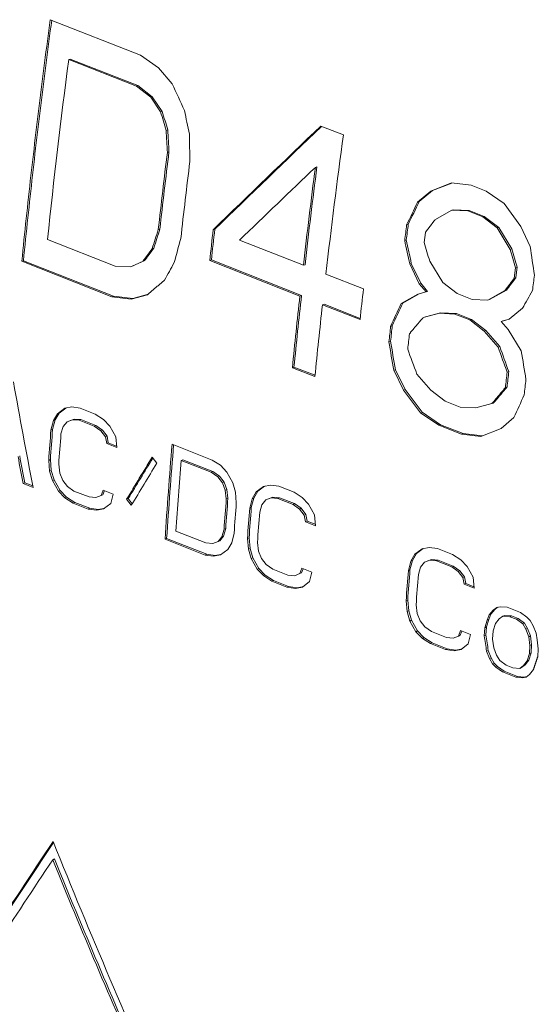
# Model space of a CAD drawing. Header units: inches. Extents: x 0 to 841, y 0 to 594.
# Tile 114 of 129: x 489 to 509, y 458 to 496. Entities that reach past the tile are written whole.
import ezdxf

# ---------------------------------------------------------------- set-up
doc = ezdxf.new("R2010")
doc.units = ezdxf.units.IN
doc.header["$LTSCALE"] = 46.255
doc.header["$MEASUREMENT"] = 0
doc.layers.get('0').update_dxf_attribs({"lineweight": 0})

msp = doc.modelspace()

# ---------------------------------------------------------------- linework, layer by layer
at = {"color": 7, "linetype": 'Continuous'}
for p, q in [((493.8816, 494.9674), (490.4109, 496.3324)), ((491.1195, 494.7974), (491.1819, 494.8166)), ((491.1195, 494.7974), (493.7225, 493.7736)), ((491.1819, 494.8166), (493.7849, 493.7928)), ((494.5777, 494.4839), (493.8816, 494.9674)), ((495.1028, 493.8584), (494.5777, 494.4839)), ((493.7225, 493.7736), (493.7849, 493.7928)), ((493.7225, 493.7736), (494.2749, 493.3473)), ((493.7849, 493.7928), (494.3374, 493.3666)), ((494.2749, 493.3473), (494.3374, 493.3666)), ((494.2749, 493.3473), (494.6573, 492.7793)), ((494.3374, 493.3666), (494.7198, 492.7988)), ((494.6573, 492.7793), (494.7198, 492.7988)), ((494.8705, 492.0697), (494.933, 492.0896)), ((501.6906, 491.8961), (500.8229, 492.2373)), ((494.9159, 491.2192), (494.9785, 491.2394)), ((500.612, 490.6461), (500.6745, 490.6654)), ((505.117, 489.754), (504.6049, 489.3284)), ((505.8574, 490.0476), (505.0546, 489.735)), ((505.0546, 489.735), (505.117, 489.754)), ((505.8593, 490.0427), (505.117, 489.754)), ((506.6074, 489.9623), (505.8574, 490.0476)), ((505.8686, 490.0463), (505.8593, 490.0427)), ((507.1859, 489.7348), (506.6074, 489.9623)), ((505.0546, 489.735), (504.5424, 489.3091)), ((507.882, 489.2513), (507.1859, 489.7348)), ((504.5424, 489.3091), (504.6049, 489.3284)), ((505.214, 488.6273), (505.8699, 488.996)), ((505.8699, 488.996), (505.9323, 489.0152)), ((505.8699, 488.996), (506.4744, 488.9674)), ((505.9323, 489.0152), (506.5369, 488.9864)), ((508.5253, 488.37), (507.882, 489.2513)), ((506.4744, 488.9674), (506.5369, 488.9864)), ((506.4744, 488.9674), (507.0529, 488.7399)), ((506.5369, 488.9864), (507.1153, 488.7589)), ((507.0529, 488.7399), (507.1153, 488.7589)), ((507.0529, 488.7399), (507.6052, 488.3135)), ((507.1153, 488.7589), (507.6677, 488.3327)), ((494.566, 488.2501), (494.6288, 488.272)), ((496.6804, 488.2444), (496.7432, 488.2659)), ((504.1256, 488.4297), (504.1882, 488.4495)), ((507.6052, 488.3135), (507.6677, 488.3327)), ((507.6052, 488.3135), (508.1062, 487.4898)), ((507.6677, 488.3327), (508.1687, 487.5093)), ((508.8807, 487.6029), (508.5253, 488.37)), ((492.9062, 486.8463), (490.3032, 487.8701)), ((504.7988, 487.7483), (504.8487, 488.1453)), ((494.334, 487.5173), (494.3969, 487.5396)), ((500.1511, 486.8794), (497.6927, 487.8463)), ((504.051, 487.8343), (504.1136, 487.8545)), ((508.1062, 487.4898), (508.1687, 487.5093)), ((489.3148, 487.0305), (489.3777, 487.0541)), ((489.3148, 487.0305), (492.7855, 485.6655)), ((489.3777, 487.0541), (492.8484, 485.6891)), ((493.5053, 486.8158), (492.9062, 486.8463)), ((493.9809, 487.0393), (493.5053, 486.8158)), ((493.5053, 486.8158), (493.5682, 486.8387)), ((494.0438, 487.062), (493.5682, 486.8387)), ((493.9809, 487.0393), (494.0438, 487.062)), ((496.5466, 487.0589), (496.6094, 487.081)), ((496.5466, 487.0589), (500.0173, 485.6939)), ((496.6094, 487.081), (500.0801, 485.716)), ((500.1511, 486.8794), (500.2139, 486.9009)), ((504.2429, 486.9275), (504.3055, 486.9481)), ((504.2429, 486.9275), (504.6053, 486.1626)), ((504.3055, 486.9481), (504.668, 486.1835)), ((505.5204, 486.2174), (505.0143, 487.0395)), ((508.3194, 486.7802), (508.2695, 486.3833)), ((508.3194, 486.7802), (508.3819, 486.8001)), ((508.3819, 486.8001), (508.332, 486.4034)), ((502.4649, 485.9694), (501.0188, 486.5382)), ((508.2695, 486.3833), (508.332, 486.4034)), ((504.6053, 486.1626), (504.668, 486.1835)), ((504.6053, 486.1626), (504.8711, 485.8508)), ((504.668, 486.1835), (504.9337, 485.8718)), ((506.0751, 485.7918), (505.5204, 486.2174)), ((492.7855, 485.6655), (492.8484, 485.6891)), ((492.7855, 485.6655), (493.5282, 485.5777)), ((492.8484, 485.6891), (493.5912, 485.6013)), ((493.5282, 485.5777), (494.1466, 485.7437)), ((493.5282, 485.5777), (493.5912, 485.6013)), ((493.5912, 485.6013), (494.1408, 485.7486)), ((494.1408, 485.7486), (494.1577, 485.7531)), ((500.0173, 485.6939), (500.0801, 485.716)), ((504.5585, 485.7666), (503.911, 485.4006)), ((504.6068, 485.7796), (503.9738, 485.4221)), ((504.8711, 485.8508), (504.5585, 485.7666)), ((504.8711, 485.8508), (504.9337, 485.8718)), ((506.6535, 485.5643), (506.0751, 485.7918)), ((507.9065, 485.902), (507.2558, 485.5349)), ((507.9691, 485.9224), (507.3184, 485.5556)), ((507.9065, 485.902), (507.9691, 485.9224)), ((500.8849, 485.3526), (500.9477, 485.3747)), ((500.8849, 485.3526), (502.331, 484.7838)), ((500.9477, 485.3747), (502.336, 484.8287)), ((503.911, 485.4006), (503.9738, 485.4221)), ((507.2558, 485.5349), (506.6535, 485.5643)), ((507.2558, 485.5349), (507.3184, 485.5556)), ((508.076, 484.7975), (508.5812, 485.2212)), ((504.756, 484.8617), (505.38, 485.0297)), ((504.756, 484.8617), (504.8188, 484.8832)), ((504.8188, 484.8832), (505.4427, 485.051)), ((505.38, 485.0297), (505.4427, 485.051)), ((505.38, 485.0297), (505.9815, 485)), ((505.4427, 485.051), (506.0442, 485.0212)), ((505.9815, 485), (506.0442, 485.0212)), ((505.9815, 485), (506.5599, 484.7725)), ((506.0442, 485.0212), (506.6226, 484.7937)), ((503.5099, 484.5263), (503.5727, 484.5483)), ((506.5599, 484.7725), (506.6226, 484.7937)), ((506.5599, 484.7725), (507.1153, 484.3471)), ((506.6226, 484.7937), (507.1781, 484.3685)), ((507.7633, 484.7133), (508.076, 484.7975)), ((507.7633, 484.7133), (507.826, 484.7343)), ((508.0292, 484.4016), (507.7633, 484.7133)), ((507.826, 484.7343), (508.0831, 484.8035)), ((507.1153, 484.3471), (507.1781, 484.3685)), ((507.1153, 484.3471), (507.6482, 483.7241)), ((507.1781, 484.3685), (507.711, 483.7457)), ((508.5386, 483.5806), (508.0292, 484.4016)), ((503.4446, 483.9341), (503.5074, 483.9564)), ((507.6482, 483.7241), (507.711, 483.7457)), ((499.7268, 482.9354), (499.7898, 482.959)), ((499.7268, 482.9354), (500.5945, 482.5941)), ((499.7898, 482.959), (500.5992, 482.6407)), ((503.6281, 482.8345), (503.691, 482.8573)), ((503.6281, 482.8345), (504.0004, 482.073)), ((503.691, 482.8573), (504.0634, 482.0962)), ((505.0536, 482.0687), (504.5166, 482.6903)), ((507.9928, 482.7631), (508.0556, 482.7851)), ((507.9275, 482.1709), (507.9904, 482.1933)), ((504.0004, 482.073), (504.0634, 482.0962)), ((504.0004, 482.073), (504.6634, 481.1983)), ((504.0634, 482.0962), (504.7263, 481.2218)), ((505.6115, 481.6442), (505.0536, 482.0687)), ((491.2359, 481.4258), (490.9662, 481.3708)), ((491.5636, 481.3774), (491.2359, 481.4258)), ((506.1899, 481.4167), (505.6115, 481.6442)), ((506.7889, 481.3862), (506.1899, 481.4167)), ((507.4088, 481.5527), (506.7889, 481.3862)), ((507.4088, 481.5527), (507.4717, 481.5755)), ((490.684, 481.1598), (490.5309, 480.8985)), ((490.7473, 481.1863), (490.5941, 480.9251)), ((490.9662, 481.3708), (490.684, 481.1598)), ((490.684, 481.1598), (490.7473, 481.1863)), ((491.0047, 481.3786), (490.7473, 481.1863)), ((492.1421, 481.1499), (491.5636, 481.3774)), ((492.4571, 480.9455), (492.1421, 481.1499)), ((504.6634, 481.1983), (504.7263, 481.2218)), ((504.6634, 481.1983), (505.3667, 480.7172)), ((504.7263, 481.2218), (505.4297, 480.7409)), ((490.5309, 480.8985), (490.4364, 480.5341)), ((490.5941, 480.9251), (490.4996, 480.561)), ((490.5309, 480.8985), (490.5941, 480.9251)), ((490.822, 480.3824), (490.9104, 480.6689)), ((490.9104, 480.6689), (491.0573, 480.8522)), ((491.0573, 480.8522), (491.2625, 480.9323)), ((491.0573, 480.8522), (491.1205, 480.8787)), ((491.1205, 480.8787), (491.3257, 480.9588)), ((491.2625, 480.9323), (491.3257, 480.9588)), ((491.2625, 480.9323), (491.5258, 480.9092)), ((491.3257, 480.9588), (491.589, 480.9356)), ((491.5258, 480.9092), (491.589, 480.9356)), ((491.5258, 480.9092), (492.1042, 480.6817)), ((491.589, 480.9356), (492.1675, 480.7081)), ((492.1042, 480.6817), (492.1675, 480.7081)), ((492.1042, 480.6817), (492.3551, 480.5026)), ((492.1675, 480.7081), (492.4183, 480.529)), ((492.7015, 480.6883), (492.4571, 480.9455)), ((492.9336, 480.2751), (492.7015, 480.6883)), ((505.3667, 480.7172), (505.4297, 480.7409)), ((505.3667, 480.7172), (506.2344, 480.376)), ((505.4297, 480.7409), (506.2973, 480.3996)), ((507.7603, 480.5942), (508.2557, 481.0144)), ((490.4364, 480.5341), (490.4996, 480.561)), ((492.3551, 480.5026), (492.4183, 480.529)), ((492.3551, 480.5026), (492.5356, 480.2708)), ((492.4183, 480.529), (492.5988, 480.2973)), ((492.5356, 480.2708), (492.5988, 480.2973)), ((492.5988, 480.2973), (492.6447, 480.0383)), ((492.9671, 479.8599), (492.9336, 480.2751)), ((506.2344, 480.376), (506.2973, 480.3996)), ((506.2344, 480.376), (506.9771, 480.2883)), ((506.2973, 480.3996), (507.038, 480.312)), ((506.9771, 480.2883), (507.7603, 480.5942)), ((492.5356, 480.2708), (492.5815, 480.0116)), ((492.5815, 480.0116), (492.6447, 480.0383)), ((492.5815, 480.0116), (492.9671, 479.8599)), ((492.6447, 480.0383), (492.9628, 479.9132)), ((496.6411, 479.3804), (495.0986, 479.9871)), ((490.3495, 479.3668), (490.4128, 479.3943)), ((490.3495, 479.3668), (490.3861, 478.953)), ((490.4128, 479.3943), (490.4494, 478.9807)), ((490.7772, 478.879), (490.7351, 479.2151)), ((494.5096, 479.2533), (494.329, 479.485)), ((495.4464, 479.3672), (495.5096, 479.3936)), ((495.4464, 479.3672), (496.6033, 478.9122)), ((495.5096, 479.3936), (496.6665, 478.9386)), ((496.9561, 479.176), (496.6411, 479.3804)), ((497.2005, 478.9188), (496.9561, 479.176)), ((490.3861, 478.953), (490.4494, 478.9807)), ((490.3861, 478.953), (490.4929, 478.5918)), ((490.4494, 478.9807), (490.5563, 478.6196)), ((490.8894, 478.5954), (490.7772, 478.879)), ((496.6033, 478.9122), (496.6665, 478.9386)), ((496.6033, 478.9122), (496.8541, 478.7331)), ((496.6665, 478.9386), (496.9174, 478.7596)), ((496.8541, 478.7331), (496.9174, 478.7596)), ((496.9174, 478.7596), (497.0978, 478.5278)), ((497.4326, 478.5056), (497.2005, 478.9188)), ((489.3633, 478.4783), (489.4266, 478.5065)), ((489.3633, 478.4783), (489.7489, 478.3266)), ((489.4266, 478.5065), (489.7379, 478.3841)), ((490.4929, 478.5918), (490.5563, 478.6196)), ((490.4929, 478.5918), (490.7287, 478.1802)), ((490.5563, 478.6196), (490.7921, 478.2082)), ((491.0714, 478.3643), (490.8894, 478.5954)), ((496.8541, 478.7331), (497.0346, 478.5013)), ((497.0346, 478.5013), (497.0978, 478.5278)), ((497.0346, 478.5013), (497.1448, 478.2169)), ((497.0978, 478.5278), (497.208, 478.2435)), ((497.5365, 478.1431), (497.4326, 478.5056)), ((498.8843, 478.4176), (498.6145, 478.3627)), ((499.212, 478.3693), (498.8843, 478.4176)), ((490.7287, 478.1802), (490.7921, 478.2082)), ((490.7287, 478.1802), (490.9753, 477.9239)), ((490.7921, 478.2082), (491.0387, 477.952)), ((491.3231, 478.1855), (491.0714, 478.3643)), ((491.9015, 477.958), (491.3231, 478.1855)), ((492.3676, 478.014), (492.164, 477.9345)), ((492.4483, 478.2218), (492.3676, 478.014)), ((492.3676, 478.014), (492.4309, 478.0418)), ((492.4939, 478.2038), (492.4309, 478.0418)), ((492.8339, 478.0701), (492.4483, 478.2218)), ((492.7424, 477.707), (492.8339, 478.0701)), ((497.1448, 478.2169), (497.208, 478.2435)), ((497.1448, 478.2169), (497.1849, 477.8799)), ((497.208, 478.2435), (497.2482, 477.9067)), ((497.5706, 477.7282), (497.5365, 478.1431)), ((498.3324, 478.1517), (498.1792, 477.8904)), ((498.3956, 478.1782), (498.2425, 477.917)), ((498.6145, 478.3627), (498.3324, 478.1517)), ((498.3324, 478.1517), (498.3956, 478.1782)), ((498.6531, 478.3705), (498.3956, 478.1782)), ((499.7905, 478.1418), (499.212, 478.3693)), ((500.1054, 477.9374), (499.7905, 478.1418)), ((490.9753, 477.9239), (491.0387, 477.952)), ((490.9753, 477.9239), (491.2914, 477.7199)), ((491.0387, 477.952), (491.3548, 477.7481)), ((491.2914, 477.7199), (491.3548, 477.7481)), ((491.2914, 477.7199), (491.8699, 477.4924)), ((491.3548, 477.7481), (491.9333, 477.5206)), ((492.164, 477.9345), (491.9015, 477.958)), ((492.4641, 477.4977), (492.7424, 477.707)), ((493.3481, 477.8679), (493.4114, 477.8955)), ((493.3481, 477.8679), (493.5299, 477.6367)), ((493.4114, 477.8955), (493.5669, 477.6979)), ((497.1849, 477.8799), (497.2482, 477.9067)), ((498.1792, 477.8904), (498.0847, 477.526)), ((498.2425, 477.917), (498.148, 477.5528)), ((498.1792, 477.8904), (498.2425, 477.917)), ((498.4704, 477.3743), (498.5588, 477.6607)), ((498.5588, 477.6607), (498.7057, 477.8441)), ((498.7057, 477.8441), (498.9108, 477.9242)), ((498.7057, 477.8441), (498.7689, 477.8706)), ((498.7689, 477.8706), (498.9741, 477.9506)), ((498.9108, 477.9242), (498.9741, 477.9506)), ((498.9108, 477.9242), (499.1742, 477.9011)), ((498.9741, 477.9506), (499.2374, 477.9275)), ((499.1742, 477.9011), (499.2374, 477.9275)), ((499.1742, 477.9011), (499.7526, 477.6736)), ((499.2374, 477.9275), (499.8158, 477.7)), ((499.7526, 477.6736), (499.8158, 477.7)), ((499.7526, 477.6736), (500.0035, 477.4945)), ((499.8158, 477.7), (500.0667, 477.5209)), ((500.3499, 477.6801), (500.1054, 477.9374)), ((500.5819, 477.267), (500.3499, 477.6801)), ((491.8699, 477.4924), (491.9333, 477.5206)), ((491.8699, 477.4924), (492.1965, 477.4436)), ((491.9333, 477.5206), (492.2598, 477.4717)), ((492.1965, 477.4436), (492.4641, 477.4977)), ((492.1965, 477.4436), (492.2598, 477.4717)), ((492.2598, 477.4717), (492.4611, 477.5123)), ((492.4611, 477.5123), (492.4918, 477.5185)), ((498.0847, 477.526), (498.148, 477.5528)), ((500.0035, 477.4945), (500.0667, 477.5209)), ((500.0035, 477.4945), (500.1839, 477.2627)), ((500.0667, 477.5209), (500.2472, 477.2892)), ((500.1839, 477.2627), (500.2472, 477.2892)), ((500.1839, 477.2627), (500.2298, 477.0035)), ((500.2472, 477.2892), (500.2931, 477.0302)), ((500.6155, 476.8518), (500.5819, 477.267)), ((500.2298, 477.0035), (500.2931, 477.0302)), ((500.2298, 477.0035), (500.6155, 476.8518)), ((500.2931, 477.0302), (500.6111, 476.9051)), ((496.4006, 476.1885), (495.2437, 476.6435)), ((497.0981, 476.7126), (497.0116, 476.427)), ((497.1614, 476.7401), (497.0749, 476.4546)), ((497.0981, 476.7126), (497.1614, 476.7401)), ((497.3917, 476.1976), (497.4837, 476.5609)), ((494.8264, 476.3296), (494.8898, 476.3578)), ((494.8264, 476.3296), (496.3689, 475.723)), ((494.8898, 476.3578), (496.4323, 475.7511)), ((496.663, 476.1651), (496.4006, 476.1885)), ((496.8666, 476.2445), (496.663, 476.1651)), ((497.0116, 476.427), (496.8666, 476.2445)), ((496.8666, 476.2445), (496.93, 476.2723)), ((497.0749, 476.4546), (496.93, 476.2723)), ((497.0116, 476.427), (497.0749, 476.4546)), ((497.2415, 475.9375), (497.3917, 476.1976)), ((497.9979, 476.3587), (498.0612, 476.3862)), ((497.9979, 476.3587), (498.0344, 475.9449)), ((498.0612, 476.3862), (498.0978, 475.9725)), ((498.4256, 475.8709), (498.3835, 476.207)), ((496.3689, 475.723), (496.4323, 475.7511)), ((496.4323, 475.7511), (496.7589, 475.7023)), ((496.6955, 475.6741), (496.9631, 475.7282)), ((496.7589, 475.7023), (496.9601, 475.7428)), ((496.9601, 475.7428), (496.9908, 475.749)), ((496.9631, 475.7282), (497.2415, 475.9375)), ((498.0344, 475.9449), (498.0978, 475.9725)), ((498.0344, 475.9449), (498.1413, 475.5837)), ((498.0978, 475.9725), (498.2046, 475.6115)), ((498.5377, 475.5873), (498.4256, 475.8709)), ((504.4382, 475.7503), (504.2851, 475.4889)), ((504.5015, 475.7767), (504.3483, 475.5155)), ((504.7204, 475.9612), (504.4382, 475.7503)), ((504.4382, 475.7503), (504.5015, 475.7767)), ((504.7589, 475.9691), (504.5015, 475.7767)), ((504.9901, 476.0162), (504.7204, 475.9612)), ((505.3178, 475.9679), (504.9901, 476.0162)), ((505.8963, 475.7404), (505.3178, 475.9679)), ((506.2113, 475.5359), (505.8963, 475.7404)), ((496.3689, 475.723), (496.6955, 475.6741)), ((496.6955, 475.6741), (496.7589, 475.7023)), ((498.1413, 475.5837), (498.2046, 475.6115)), ((498.1413, 475.5837), (498.3771, 475.1721)), ((498.2046, 475.6115), (498.4404, 475.2001)), ((498.7197, 475.3561), (498.5377, 475.5873)), ((498.9715, 475.1774), (498.7197, 475.3561)), ((504.2851, 475.4889), (504.1906, 475.1246)), ((504.3483, 475.5155), (504.2538, 475.1514)), ((504.2851, 475.4889), (504.3483, 475.5155)), ((504.6646, 475.2593), (504.8115, 475.4426)), ((504.8115, 475.4426), (505.0167, 475.5228)), ((504.8115, 475.4426), (504.8747, 475.4692)), ((504.8747, 475.4692), (505.0799, 475.5492)), ((505.0167, 475.5228), (505.0799, 475.5492)), ((505.0167, 475.5228), (505.28, 475.4996)), ((505.0799, 475.5492), (505.3432, 475.5261)), ((505.28, 475.4996), (505.3432, 475.5261)), ((505.28, 475.4996), (505.8584, 475.2721)), ((505.3432, 475.5261), (505.9217, 475.2986)), ((506.4557, 475.2787), (506.2113, 475.5359)), ((498.3771, 475.1721), (498.4404, 475.2001)), ((498.3771, 475.1721), (498.6237, 474.9158)), ((498.4404, 475.2001), (498.687, 474.9439)), ((499.5499, 474.9499), (498.9715, 475.1774)), ((500.016, 475.0059), (499.8124, 474.9264)), ((500.0966, 475.2136), (500.016, 475.0059)), ((500.016, 475.0059), (500.0793, 475.0337)), ((500.1422, 475.1957), (500.0793, 475.0337)), ((500.4823, 475.062), (500.0966, 475.2136)), ((500.3908, 474.6989), (500.4823, 475.062)), ((504.1906, 475.1246), (504.2538, 475.1514)), ((504.5762, 474.9729), (504.6646, 475.2593)), ((505.8584, 475.2721), (505.9217, 475.2986)), ((505.8584, 475.2721), (506.1093, 475.093)), ((505.9217, 475.2986), (506.1725, 475.1195)), ((506.1093, 475.093), (506.1725, 475.1195)), ((506.1093, 475.093), (506.2898, 474.8612)), ((506.1725, 475.1195), (506.353, 474.8878)), ((506.6878, 474.8655), (506.4557, 475.2787)), ((498.6237, 474.9158), (498.687, 474.9439)), ((498.6237, 474.9158), (498.9398, 474.7118)), ((498.687, 474.9439), (499.0032, 474.74)), ((498.9398, 474.7118), (499.0032, 474.74)), ((498.9398, 474.7118), (499.5183, 474.4843)), ((499.0032, 474.74), (499.5816, 474.5125)), ((499.8124, 474.9264), (499.5499, 474.9499)), ((500.1124, 474.4896), (500.3908, 474.6989)), ((506.2898, 474.8612), (506.353, 474.8878)), ((506.2898, 474.8612), (506.3357, 474.6021)), ((506.3357, 474.6021), (506.3989, 474.6287)), ((506.3357, 474.6021), (506.7213, 474.4504)), ((506.353, 474.8878), (506.3989, 474.6287)), ((506.3989, 474.6287), (506.717, 474.5036)), ((506.7213, 474.4504), (506.6878, 474.8655)), ((499.5183, 474.4843), (499.5816, 474.5125)), ((499.5183, 474.4843), (499.8448, 474.4355)), ((499.5816, 474.5125), (499.9082, 474.4636)), ((499.8448, 474.4355), (500.1124, 474.4896)), ((499.8448, 474.4355), (499.9082, 474.4636)), ((499.9082, 474.4636), (500.1095, 474.5042)), ((500.1095, 474.5042), (500.1401, 474.5104)), ((504.1037, 473.9573), (504.167, 473.9847)), ((504.1037, 473.9573), (504.1403, 473.5434)), ((504.167, 473.9847), (504.2036, 473.5711)), ((504.1403, 473.5434), (504.2036, 473.5711)), ((504.1403, 473.5434), (504.2471, 473.1822)), ((504.2036, 473.5711), (504.3105, 473.2101)), ((504.5314, 473.4694), (504.4893, 473.8056)), ((504.6436, 473.1858), (504.5314, 473.4694)), ((507.4506, 473.6017), (507.3045, 473.4187)), ((507.5139, 473.6287), (507.3678, 473.4458)), ((507.591, 473.7069), (507.4506, 473.6017)), ((507.4506, 473.6017), (507.5139, 473.6287)), ((507.6075, 473.6987), (507.5139, 473.6287)), ((507.7255, 473.7343), (507.591, 473.7069)), ((507.6286, 473.7145), (507.6075, 473.6987)), ((507.9886, 473.711), (507.7255, 473.7343)), ((508.5028, 473.5088), (507.9886, 473.711)), ((508.7539, 473.3298), (508.5028, 473.5088)), ((504.2471, 473.1822), (504.3105, 473.2101)), ((504.2471, 473.1822), (504.4829, 472.7706)), ((504.3105, 473.2101), (504.5463, 472.7987)), ((504.8256, 472.9547), (504.6436, 473.1858)), ((507.2228, 473.2105), (507.1357, 472.9247)), ((507.2861, 473.2377), (507.199, 472.9521)), ((507.3045, 473.4187), (507.2228, 473.2105)), ((507.2228, 473.2105), (507.2861, 473.2377)), ((507.3678, 473.4458), (507.2861, 473.2377)), ((507.3045, 473.4187), (507.3678, 473.4458)), ((507.4571, 472.7983), (507.5442, 473.0841)), ((507.5442, 473.0841), (507.6901, 473.267)), ((507.6901, 473.267), (507.8304, 473.3722)), ((507.8304, 473.3722), (507.8936, 473.3992)), ((507.8304, 473.3722), (508.0933, 473.3489)), ((507.8936, 473.3992), (508.1566, 473.3759)), ((508.0933, 473.3489), (508.1566, 473.3759)), ((508.0933, 473.3489), (508.3504, 473.2478)), ((508.1566, 473.3759), (508.4137, 473.2748)), ((508.3504, 473.2478), (508.4137, 473.2748)), ((508.3504, 473.2478), (508.6016, 473.0688)), ((508.4137, 473.2748), (508.6649, 473.0958)), ((508.6016, 473.0688), (508.6649, 473.0958)), ((508.6649, 473.0958), (508.7817, 472.8897)), ((508.8765, 473.2013), (508.7539, 473.3298)), ((508.9931, 472.995), (508.8765, 473.2013)), ((504.4829, 472.7706), (504.5463, 472.7987)), ((504.4829, 472.7706), (504.7295, 472.5143)), ((504.5463, 472.7987), (504.7929, 472.5425)), ((505.0773, 472.776), (504.8256, 472.9547)), ((505.6557, 472.5485), (505.0773, 472.776)), ((506.2025, 472.8122), (506.1218, 472.6044)), ((506.2481, 472.7943), (506.1851, 472.6322)), ((506.5881, 472.6605), (506.2025, 472.8122)), ((507.1357, 472.9247), (507.1133, 472.6139)), ((507.1357, 472.9247), (507.199, 472.9521)), ((507.199, 472.9521), (507.1766, 472.6413)), ((507.4347, 472.4873), (507.4571, 472.7981)), ((508.6016, 473.0688), (508.7185, 472.8626)), ((508.7185, 472.8626), (508.7817, 472.8897)), ((508.7185, 472.8626), (508.8296, 472.5786)), ((508.7817, 472.8897), (508.8929, 472.6058)), ((509.1041, 472.7109), (508.9931, 472.995)), ((509.151, 472.4522), (509.1041, 472.7109)), ((504.7295, 472.5143), (504.7929, 472.5425)), ((504.7295, 472.5143), (505.0456, 472.3104)), ((504.7929, 472.5425), (505.109, 472.3385)), ((505.0456, 472.3104), (505.109, 472.3385)), ((505.109, 472.3385), (505.6874, 472.111)), ((505.9182, 472.525), (505.6557, 472.5485)), ((506.1218, 472.6044), (505.9182, 472.525)), ((506.1218, 472.6044), (506.1851, 472.6322)), ((506.4966, 472.2975), (506.5881, 472.6605)), ((507.1133, 472.6139), (507.1766, 472.6413)), ((507.477, 472.1513), (507.4347, 472.4873)), ((508.8296, 472.5786), (508.8929, 472.6058)), ((508.8296, 472.5786), (508.8711, 472.2422)), ((508.8929, 472.6058), (508.9344, 472.2695)), ((509.1924, 472.1158), (509.151, 472.4522)), ((505.0456, 472.3104), (505.6241, 472.0829)), ((505.6241, 472.0829), (505.6874, 472.111)), ((505.6241, 472.0829), (505.9507, 472.0341)), ((505.6874, 472.111), (506.014, 472.0622)), ((505.9507, 472.0341), (506.2182, 472.0881)), ((505.9507, 472.0341), (506.014, 472.0622)), ((506.014, 472.0622), (506.2153, 472.1028)), ((506.2153, 472.1028), (506.246, 472.109)), ((506.2182, 472.0881), (506.4966, 472.2975)), ((507.2036, 472.0194), (507.267, 472.0473)), ((507.2036, 472.0194), (507.3162, 471.736)), ((507.267, 472.0473), (507.3795, 471.764)), ((507.5893, 471.8677), (507.477, 472.1513)), ((508.912, 471.9588), (508.8257, 471.6734)), ((508.8711, 472.2422), (508.8487, 471.9314)), ((508.8487, 471.9314), (508.912, 471.9588)), ((508.8711, 472.2422), (508.9344, 472.2695)), ((508.9344, 472.2695), (508.912, 471.9588)), ((509.17, 471.8048), (509.1924, 472.1156)), ((507.3162, 471.736), (507.3795, 471.764)), ((507.3162, 471.736), (507.4342, 471.5302)), ((507.3795, 471.764), (507.4975, 471.5583)), ((507.4342, 471.5302), (507.4975, 471.5583)), ((507.4975, 471.5583), (507.6208, 471.4302)), ((507.7071, 471.6619), (507.5893, 471.8677)), ((507.9589, 471.4832), (507.7071, 471.6619)), ((508.7624, 471.6457), (508.6176, 471.4633)), ((508.8257, 471.6734), (508.6809, 471.4911)), ((508.8487, 471.9312), (508.7624, 471.6457)), ((508.7624, 471.6457), (508.8257, 471.6734)), ((507.4342, 471.5302), (507.5575, 471.4021)), ((507.5575, 471.4021), (507.6208, 471.4302)), ((507.5575, 471.4021), (507.8093, 471.2234)), ((507.6208, 471.4302), (507.8727, 471.2516)), ((507.8093, 471.2234), (507.8727, 471.2516)), ((507.8093, 471.2234), (508.3235, 471.0212)), ((507.8727, 471.2516), (508.3869, 471.0494)), ((508.216, 471.3821), (507.9589, 471.4832)), ((508.4784, 471.3586), (508.216, 471.3821)), ((508.6176, 471.4633), (508.4784, 471.3586)), ((508.4784, 471.3586), (508.5417, 471.3865)), ((508.6809, 471.4911), (508.5417, 471.3865)), ((508.6176, 471.4633), (508.6809, 471.4911)), ((508.8587, 471.1293), (509.0032, 471.3116)), ((508.3235, 471.0212), (508.3869, 471.0494)), ((508.3235, 471.0212), (508.5858, 470.9977)), ((508.3869, 471.0494), (508.6492, 471.0258)), ((508.5858, 470.9977), (508.6492, 471.0258)), ((508.5858, 470.9977), (508.7196, 471.0247)), ((508.6492, 471.0258), (508.7474, 471.0456)), ((508.7196, 471.0247), (508.8587, 471.1293)), ((490.5043, 463.9899), (490.568, 464.0257))]:
    msp.add_line(p, q, dxfattribs=at)
for points in [[(490.4109, 496.3324), (490.3829, 496.125), (490.355, 495.9177), (490.3273, 495.7104), (490.2998, 495.5032), (490.2724, 495.296), (490.2453, 495.0889), (490.2182, 494.8818), (490.1914, 494.6747), (490.1647, 494.4677), (490.1382, 494.2607), (490.1118, 494.0537), (490.0857, 493.8468), (490.0596, 493.6399), (490.0338, 493.433), (490.0081, 493.2261), (489.9826, 493.0193), (489.9572, 492.8124), (489.932, 492.6056), (489.907, 492.3988), (489.8821, 492.192), (489.8574, 491.9853), (489.8329, 491.7785), (489.8085, 491.5718), (489.7843, 491.3651), (489.7603, 491.1584), (489.7364, 490.9518), (489.7127, 490.7451), (489.6892, 490.5385), (489.6658, 490.3319), (489.6426, 490.1253), (489.6196, 489.9188), (489.5967, 489.7122), (489.574, 489.5057), (489.5515, 489.2992), (489.5291, 489.0928), (489.5069, 488.8863), (489.4849, 488.6799), (489.463, 488.4736), (489.4413, 488.2673), (489.4198, 488.061), (489.3985, 487.8548), (489.3773, 487.6486), (489.3563, 487.4425), (489.3354, 487.2365), (489.3148, 487.0305)], [(490.4677, 496.31), (490.4401, 496.1054), (490.4126, 495.9007), (490.3853, 495.6958), (490.3581, 495.4908), (490.331, 495.2858), (490.3041, 495.0806), (490.2774, 494.8754), (490.2508, 494.6701), (490.2243, 494.4647), (490.198, 494.2593), (490.1719, 494.0538), (490.1459, 493.8483), (490.1201, 493.6427), (490.0944, 493.4372), (490.0689, 493.2315), (490.0435, 493.0259), (490.0183, 492.8203), (489.9933, 492.6147), (489.9684, 492.409), (489.9437, 492.2033), (489.9191, 491.9976), (489.8947, 491.7919), (489.8704, 491.5861), (489.8464, 491.3803), (489.8224, 491.1745), (489.7987, 490.9687), (489.775, 490.7628), (489.7516, 490.5569), (489.7283, 490.351), (489.7052, 490.145), (489.6822, 489.9389), (489.6594, 489.7329), (489.6367, 489.5268), (489.6142, 489.3207), (489.5919, 489.1146), (489.5697, 488.9084), (489.5477, 488.7023), (489.5259, 488.4962), (489.5042, 488.2901), (489.4827, 488.084), (489.4614, 487.8779), (489.4402, 487.6719), (489.4192, 487.4659), (489.3984, 487.26), (489.3777, 487.0541)], [(504.8487, 488.1453), (504.8568, 488.156), (504.8649, 488.1667), (504.873, 488.1774), (504.8811, 488.1881), (504.8892, 488.1988), (504.8973, 488.2095), (504.9054, 488.2203), (504.9135, 488.231), (504.9217, 488.2417), (504.9298, 488.2524), (504.9379, 488.2631), (504.946, 488.2738), (504.9541, 488.2845), (504.9622, 488.2952), (504.9703, 488.306), (504.9784, 488.3167), (504.9866, 488.3274), (504.9947, 488.3381), (505.0028, 488.3488), (505.0109, 488.3595), (505.019, 488.3702), (505.0271, 488.3809), (505.0353, 488.3916), (505.0434, 488.4024), (505.0515, 488.4131), (505.0596, 488.4238), (505.0677, 488.4345), (505.0758, 488.4452), (505.084, 488.4559), (505.0921, 488.4666), (505.1002, 488.4773), (505.1083, 488.4881), (505.1165, 488.4988), (505.1246, 488.5095), (505.1327, 488.5202), (505.1408, 488.5309), (505.1489, 488.5416), (505.1571, 488.5523), (505.1652, 488.563), (505.1733, 488.5738), (505.1815, 488.5845), (505.1896, 488.5952), (505.1977, 488.6059), (505.2058, 488.6166), (505.214, 488.6273)], [(494.334, 487.5173), (494.3262, 487.5067), (494.3183, 487.496), (494.3104, 487.4854), (494.3026, 487.4748), (494.2947, 487.4642), (494.2869, 487.4536), (494.279, 487.4429), (494.2712, 487.4323), (494.2633, 487.4217), (494.2555, 487.4111), (494.2476, 487.4005), (494.2398, 487.3898), (494.2319, 487.3792), (494.2241, 487.3686), (494.2162, 487.358), (494.2084, 487.3473), (494.2005, 487.3367), (494.1927, 487.3261), (494.1848, 487.3155), (494.177, 487.3049), (494.1691, 487.2942), (494.1613, 487.2836), (494.1534, 487.273), (494.1456, 487.2624), (494.1377, 487.2518), (494.1299, 487.2411), (494.122, 487.2305), (494.1142, 487.2199), (494.1063, 487.2093), (494.0985, 487.1987), (494.0907, 487.188), (494.0828, 487.1774), (494.075, 487.1668), (494.0671, 487.1562), (494.0593, 487.1455), (494.0515, 487.1349), (494.0436, 487.1243), (494.0358, 487.1137), (494.0279, 487.1031), (494.0201, 487.0924), (494.0123, 487.0818), (494.0044, 487.0712), (493.9966, 487.0606), (493.9888, 487.05), (493.9809, 487.0393)], [(494.3969, 487.5396), (494.389, 487.529), (494.3812, 487.5184), (494.3733, 487.5078), (494.3654, 487.4972), (494.3576, 487.4865), (494.3497, 487.4759), (494.3419, 487.4653), (494.334, 487.4547), (494.3262, 487.4441), (494.3183, 487.4335), (494.3105, 487.4229), (494.3026, 487.4122), (494.2948, 487.4016), (494.2869, 487.391), (494.2791, 487.3804), (494.2712, 487.3698), (494.2634, 487.3592), (494.2555, 487.3486), (494.2477, 487.338), (494.2398, 487.3273), (494.232, 487.3167), (494.2241, 487.3061), (494.2163, 487.2955), (494.2084, 487.2849), (494.2006, 487.2743), (494.1927, 487.2637), (494.1849, 487.253), (494.1771, 487.2424), (494.1692, 487.2318), (494.1614, 487.2212), (494.1535, 487.2106), (494.1457, 487.2), (494.1378, 487.1894), (494.13, 487.1787), (494.1222, 487.1681), (494.1143, 487.1575), (494.1065, 487.1469), (494.0986, 487.1363), (494.0908, 487.1257), (494.083, 487.1151), (494.0751, 487.1045), (494.0673, 487.0938), (494.0595, 487.0832), (494.0516, 487.0726), (494.0438, 487.062)], [(508.2695, 486.3833), (508.2614, 486.3726), (508.2533, 486.3619), (508.2452, 486.3512), (508.2371, 486.3405), (508.2291, 486.3298), (508.221, 486.3191), (508.2129, 486.3084), (508.2048, 486.2977), (508.1968, 486.287), (508.1887, 486.2763), (508.1806, 486.2656), (508.1726, 486.2549), (508.1645, 486.2443), (508.1564, 486.2336), (508.1484, 486.2229), (508.1403, 486.2122), (508.1322, 486.2015), (508.1241, 486.1908), (508.1161, 486.1801), (508.108, 486.1694), (508.0999, 486.1587), (508.0919, 486.148), (508.0838, 486.1373), (508.0758, 486.1266), (508.0677, 486.1159), (508.0596, 486.1052), (508.0516, 486.0945), (508.0435, 486.0838), (508.0354, 486.0731), (508.0274, 486.0624), (508.0193, 486.0517), (508.0113, 486.041), (508.0032, 486.0303), (507.9951, 486.0196), (507.9871, 486.009), (507.979, 485.9983), (507.971, 485.9876), (507.9629, 485.9769), (507.9548, 485.9662), (507.9468, 485.9555), (507.9387, 485.9448), (507.9307, 485.9341), (507.9226, 485.9234), (507.9146, 485.9127), (507.9065, 485.902)], [(508.332, 486.4034), (508.324, 486.3927), (508.3159, 486.382), (508.3078, 486.3713), (508.2997, 486.3606), (508.2917, 486.3499), (508.2836, 486.3392), (508.2755, 486.3285), (508.2674, 486.3178), (508.2594, 486.3072), (508.2513, 486.2965), (508.2432, 486.2858), (508.2351, 486.2751), (508.2271, 486.2644), (508.219, 486.2537), (508.2109, 486.243), (508.2029, 486.2323), (508.1948, 486.2216), (508.1867, 486.211), (508.1787, 486.2003), (508.1706, 486.1896), (508.1625, 486.1789), (508.1545, 486.1682), (508.1464, 486.1575), (508.1383, 486.1468), (508.1303, 486.1361), (508.1222, 486.1255), (508.1142, 486.1148), (508.1061, 486.1041), (508.098, 486.0934), (508.09, 486.0827), (508.0819, 486.072), (508.0739, 486.0613), (508.0658, 486.0506), (508.0577, 486.0399), (508.0497, 486.0293), (508.0416, 486.0186), (508.0336, 486.0079), (508.0255, 485.9972), (508.0175, 485.9865), (508.0094, 485.9758), (508.0013, 485.9651), (507.9933, 485.9544), (507.9852, 485.9438), (507.9772, 485.9331), (507.9691, 485.9224)], [(494.1466, 485.7437), (494.1613, 485.7562), (494.1759, 485.7686), (494.1906, 485.7811), (494.2052, 485.7935), (494.2199, 485.806), (494.2345, 485.8184), (494.2492, 485.8308), (494.2638, 485.8433), (494.2785, 485.8557), (494.2932, 485.8682), (494.3078, 485.8806), (494.3225, 485.8931), (494.3372, 485.9055), (494.3518, 485.918), (494.3665, 485.9304), (494.3811, 485.9429), (494.3958, 485.9553), (494.4105, 485.9678), (494.4251, 485.9802), (494.4398, 485.9927), (494.4545, 486.0051), (494.4692, 486.0176), (494.4838, 486.03), (494.4985, 486.0425), (494.5132, 486.0549), (494.5278, 486.0674), (494.5425, 486.0798), (494.5572, 486.0923), (494.5719, 486.1047), (494.5865, 486.1172), (494.6012, 486.1296), (494.6159, 486.1421), (494.6306, 486.1545), (494.6453, 486.1669), (494.6599, 486.1794), (494.6746, 486.1918), (494.6893, 486.2043), (494.704, 486.2167), (494.7187, 486.2292), (494.7333, 486.2416), (494.748, 486.2541), (494.7627, 486.2666), (494.7774, 486.279), (494.7921, 486.2915), (494.8068, 486.3039)], [(504.2329, 484.2419), (504.2445, 484.2557), (504.2561, 484.2695), (504.2677, 484.2832), (504.2793, 484.297), (504.2909, 484.3108), (504.3025, 484.3245), (504.3142, 484.3383), (504.3258, 484.3521), (504.3374, 484.3658), (504.349, 484.3796), (504.3606, 484.3934), (504.3722, 484.4072), (504.3838, 484.4209), (504.3955, 484.4347), (504.4071, 484.4485), (504.4187, 484.4622), (504.4303, 484.476), (504.4419, 484.4898), (504.4535, 484.5036), (504.4652, 484.5173), (504.4768, 484.5311), (504.4884, 484.5449), (504.5, 484.5587), (504.5117, 484.5724), (504.5233, 484.5862), (504.5349, 484.6), (504.5465, 484.6137), (504.5582, 484.6275), (504.5698, 484.6413), (504.5814, 484.6551), (504.5931, 484.6688), (504.6047, 484.6826), (504.6163, 484.6964), (504.628, 484.7101), (504.6396, 484.7239), (504.6512, 484.7377), (504.6629, 484.7515), (504.6745, 484.7652), (504.6861, 484.779), (504.6978, 484.7928), (504.7094, 484.8066), (504.7211, 484.8203), (504.7327, 484.8341), (504.7443, 484.8479), (504.756, 484.8617)], [(507.9275, 482.1709), (507.916, 482.1572), (507.9044, 482.1435), (507.8929, 482.1297), (507.8814, 482.116), (507.8698, 482.1022), (507.8583, 482.0885), (507.8467, 482.0748), (507.8352, 482.061), (507.8236, 482.0473), (507.8121, 482.0335), (507.8006, 482.0198), (507.789, 482.0061), (507.7775, 481.9923), (507.766, 481.9786), (507.7544, 481.9649), (507.7429, 481.9511), (507.7314, 481.9374), (507.7198, 481.9236), (507.7083, 481.9099), (507.6968, 481.8962), (507.6853, 481.8824), (507.6737, 481.8687), (507.6622, 481.855), (507.6507, 481.8412), (507.6391, 481.8275), (507.6276, 481.8137), (507.6161, 481.8), (507.6046, 481.7863), (507.5931, 481.7725), (507.5815, 481.7588), (507.57, 481.7451), (507.5585, 481.7313), (507.547, 481.7176), (507.5355, 481.7038), (507.5239, 481.6901), (507.5124, 481.6764), (507.5009, 481.6626), (507.4894, 481.6489), (507.4779, 481.6352), (507.4664, 481.6214), (507.4549, 481.6077), (507.4434, 481.5939), (507.4319, 481.5802), (507.4204, 481.5665), (507.4088, 481.5527)], [(507.9904, 482.1933), (507.9788, 482.1795), (507.9673, 482.1658), (507.9557, 482.1521), (507.9442, 482.1383), (507.9327, 482.1246), (507.9211, 482.1109), (507.9096, 482.0972), (507.898, 482.0834), (507.8865, 482.0697), (507.875, 482.056), (507.8634, 482.0422), (507.8519, 482.0285), (507.8404, 482.0148), (507.8288, 482.0011), (507.8173, 481.9873), (507.8058, 481.9736), (507.7942, 481.9599), (507.7827, 481.9461), (507.7712, 481.9324), (507.7596, 481.9187), (507.7481, 481.905), (507.7366, 481.8912), (507.7251, 481.8775), (507.7135, 481.8638), (507.702, 481.85), (507.6905, 481.8363), (507.679, 481.8226), (507.6675, 481.8089), (507.6559, 481.7951), (507.6444, 481.7814), (507.6329, 481.7677), (507.6214, 481.754), (507.6099, 481.7402), (507.5983, 481.7265), (507.5868, 481.7128), (507.5753, 481.699), (507.5638, 481.6853), (507.5523, 481.6716), (507.5408, 481.6579), (507.5293, 481.6441), (507.5178, 481.6304), (507.5063, 481.6167), (507.4947, 481.603), (507.4832, 481.5892), (507.4717, 481.5755)], [(509.0032, 471.3116), (509.0069, 471.3226), (509.0106, 471.3335), (509.0143, 471.3445), (509.018, 471.3554), (509.0217, 471.3664), (509.0254, 471.3774), (509.0291, 471.3883), (509.0328, 471.3993), (509.0365, 471.4102), (509.0402, 471.4212), (509.0439, 471.4322), (509.0476, 471.4431), (509.0513, 471.4541), (509.055, 471.465), (509.0587, 471.476), (509.0624, 471.487), (509.0661, 471.4979), (509.0698, 471.5089), (509.0735, 471.5198), (509.0772, 471.5308), (509.0809, 471.5418), (509.0846, 471.5527), (509.0884, 471.5637), (509.0921, 471.5746), (509.0958, 471.5856), (509.0995, 471.5966), (509.1032, 471.6075), (509.1069, 471.6185), (509.1106, 471.6294), (509.1143, 471.6404), (509.118, 471.6514), (509.1217, 471.6623), (509.1254, 471.6733), (509.1292, 471.6842), (509.1329, 471.6952), (509.1366, 471.7062), (509.1403, 471.7171), (509.144, 471.7281), (509.1477, 471.739), (509.1514, 471.75), (509.1552, 471.761), (509.1589, 471.7719), (509.1626, 471.7829), (509.1663, 471.7938), (509.17, 471.8048)]]:
    msp.add_lwpolyline(points, dxfattribs=at)
for centre, radius, start, end in [((756.2636, 460.0408), 267.4125, 172.531923, 174.026489), ((943.097, 700.6569), 493.4211, 204.778506, 204.909405), ((852.7283, 600.0414), 373.7259, 196.675765, 196.789303), ((820.451, 559.1974), 331.5831, 191.544944, 191.705204), ((852.7805, 599.9856), 373.8254, 196.665391, 196.778944), ((781.2417, 506.9249), 286.7563, 182.969489, 183.139681), ((781.1628, 506.9635), 286.616, 182.97471, 183.144899), ((934.6853, 37.9711), 628.1675, 133.6839221, 134.2087121), ((934.7849, 37.6598), 628.4318, 133.6696312, 134.1899648), ((776.757, 496.8111), 281.0361, 180.995776, 181.209704), ((769.3353, 455.6147), 270.0926, 172.280148, 173.425661), ((759.5487, 458.5302), 266.6441, 172.958176, 173.600572), ((759.4661, 458.5684), 266.4979, 172.958176, 173.600572), ((760.8843, 458.1338), 267.1153, 172.958743, 173.600005), ((940.0995, 29.4631), 637.0549, 133.6201167, 133.9839081), ((766.6584, 456.1773), 268.27, 172.617929, 173.428397), ((766.575, 456.2156), 268.1228, 172.617929, 173.428397), ((790.3468, 353.3377), 316.5003, 154.55723, 154.733412), ((790.2817, 353.3565), 316.3852, 154.547226, 154.723377), ((760.1944, 403.764), 278.7407, 162.356153, 162.514155), ((760.1203, 403.7972), 278.6068, 162.349817, 162.507807), ((759.8808, 457.9269), 264.9408, 173.429165, 173.687179), ((759.7992, 457.965), 264.7954, 173.429165, 173.687179), ((771.6344, 454.5846), 269.6413, 172.789274, 172.916769), ((771.5502, 454.623), 269.4934, 172.789274, 172.916769), ((758.208, 415.8132), 272.4851, 164.657664, 164.860371), ((826.52, 555.5891), 329.5102, 191.865948, 192.027123), ((826.4554, 555.6342), 329.3909, 191.874755, 192.035916), ((861.3828, 595.7788), 372.5893, 196.854679, 196.968603), ((866.2286, 594.6952), 373.8243, 196.665283, 196.778836), ((866.1763, 594.751), 373.7248, 196.675657, 196.789195), ((816.5557, 531.9784), 310.8586, 188.207104, 188.413302), ((791.8066, 322.3848), 339.232, 150.974701, 151.10497), ((776.6432, 452.6392), 269.7341, 172.789296, 172.916747), ((765.8545, 455.6305), 265.1311, 173.429258, 173.687087), ((760.3595, 456.8884), 261.931, 173.686205, 174.292941), ((760.2795, 456.9263), 261.7873, 173.686205, 174.292941), ((809.5326, 314.4161), 346.0435, 150.293494, 150.422911), ((761.6755, 456.4999), 262.3818, 173.686727, 174.29242), ((785.4895, 355.6782), 310.0231, 155.264597, 155.442381), ((785.428, 355.6965), 309.9116, 155.254469, 155.432222), ((765.8737, 455.3022), 263.9864, 173.644166, 173.773476), ((765.7926, 455.3403), 263.8416, 173.644166, 173.773476), ((766.6919, 455.0074), 264.0821, 173.644189, 173.773452), ((803.37, 533.4297), 303.9821, 189.370855, 189.580986), ((803.3019, 533.4709), 303.8559, 189.378378, 189.588498), ((878.5075, 616.1664), 393.7988, 199.652803, 199.801341), ((878.4649, 616.2293), 393.7136, 199.663619, 199.812131), ((872.7106, 617.1545), 391.9789, 199.912932, 200.062164), ((810.5578, 531.6098), 305.8143, 189.035918, 189.245009), ((770.3567, 453.5391), 263.9864, 173.644166, 173.773476), ((770.2756, 453.5771), 263.8416, 173.644166, 173.773476), ((772.9237, 533.1428), 288.4315, 190.134895, 190.955652), ((771.1749, 453.2442), 264.0821, 173.644189, 173.773452), ((788.169, 354.7936), 307.0556, 155.549407, 155.72805), ((739.8937, 461.3823), 250.1914, 175.609791, 175.877852), ((739.8201, 461.4196), 250.0542, 175.609791, 175.877852), ((740.4817, 461.2156), 250.3944, 175.6099, 175.877744), ((744.2365, 459.6068), 249.9701, 175.323427, 176.164088), ((744.1375, 459.6459), 249.8074, 175.334732, 176.164102), ((770.049, 531.4921), 285.5807, 190.481756, 190.69242), ((770.1111, 531.4521), 285.7019, 190.474742, 190.685416), ((800.989, 292.3615), 359.243, 148.608507, 148.910169), ((800.9354, 292.3516), 359.1623, 148.605127, 148.895412), ((800.4915, 292.7184), 358.3576, 148.632388, 148.934617), ((745.1776, 459.4124), 250.5272, 175.431472, 176.056107), ((746.6423, 458.7281), 250.1914, 175.609791, 175.877852), ((746.5687, 458.7654), 250.0542, 175.609791, 175.877852), ((747.2303, 458.5613), 250.3944, 175.6099, 175.877744), ((747.5421, 458.3742), 250.1914, 175.609791, 175.877852), ((747.4685, 458.4115), 250.0542, 175.609791, 175.877852), ((748.1301, 458.2074), 250.3944, 175.6099, 175.877744), ((753.6479, 455.9727), 250.1914, 175.609791, 175.877852), ((753.5743, 456.0101), 250.0542, 175.609791, 175.877852), ((754.2359, 455.806), 250.3944, 175.6099, 175.877744), ((781.3205, 513.972), 277.3086, 188.577187, 188.701387), ((781.2556, 514.0108), 277.1835, 188.583439, 188.707636), ((809.2792, 252.127), 383.1349, 146.302908, 147.651783), ((809.295, 252.049), 383.158, 146.297917, 147.632987), ((787.6598, 584.8126), 320.5037, 202.011327, 204.055028), ((806.4988, 254.0202), 379.394, 146.397046, 147.608809), ((789.4698, 585.8625), 322.8518, 202.178154, 203.734335), ((789.4377, 585.9163), 322.77, 202.18754, 203.743509)]:
    msp.add_arc(centre, radius, start, end, dxfattribs=at)

doc.saveas('drawing.dxf')
